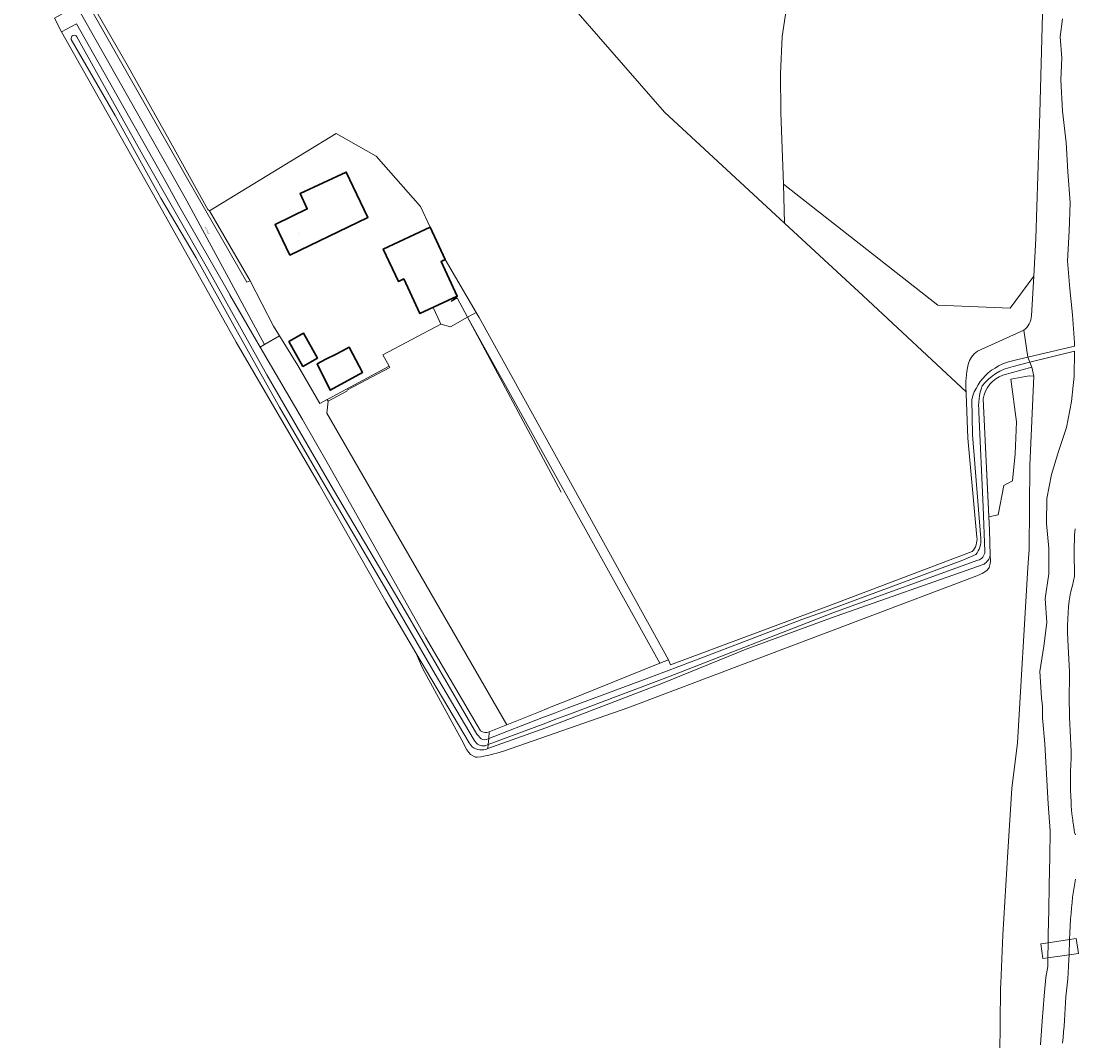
# Model space of a CAD drawing. Header units: metres. Extents: x 201541 to 204988, y 387833 to 394342.
# Tile 102 of 214: x 203490 to 203722, y 390311 to 390535. Entities that reach past the tile are written whole.
import ezdxf
from ezdxf.enums import TextEntityAlignment as Align

# ---------------------------------------------------------------- set-up
doc = ezdxf.new("R2010")
doc.units = ezdxf.units.M
doc.layers.get('Defpoints').update_dxf_attribs({"lineweight": 25})
for name, color, linetype, lineweight in [('B-WE-GR-BOUWLAND-GV', 80, 'Continuous', 13), ('B-WE-GR-GRAS-GV', 60, 'Continuous', 13), ('B-WE-GR-HOUTWAL-GV', 40, 'Continuous', 13), ('B-WE-IE-TERREINAFSCHEIDING_KUNSTMATIG_HEKWERK-G', 20, 'IE-TERREINAFSCHEIDING-KUNSTMATIG', 18), ('B-WE-KW-KUNSTWERK_DEK-GV', 170, 'Continuous', 18), ('B-WE-OG-BEBOUWING-GV', 7, 'Continuous', 35), ('B-WE-OG-BEBOUWING-T18', 10, 'Continuous', 18), ('B-WE-OG-TERREIN_ERF-GV', 7, 'Continuous', 18), ('B-WE-OG-WATER-GV', 130, 'Continuous', 18), ('B-WE-OG-WATER_SLOOT-GV', 120, 'Continuous', 18), ('B-WE-OG-WEG-GV', 7, 'Continuous', 18), ('B-WE-VH-VERHARDING_PUIN-GV', 252, 'Continuous', 18)]:
    doc.layers.add(name, color=color, linetype=linetype, lineweight=lineweight)
doc.styles.add('NLCS-ISO-M200-T18', font='NLCS-ISO.ttf', dxfattribs={"height": 0.36})
doc.linetypes.add('IE-TERREINAFSCHEIDING-KUNSTMATIG', pattern='A,4,[82,NLCS.SHX,S=0.75,R=90,X=0,Y=0],4,-2', length=10)

msp = doc.modelspace()

# ---------------------------------------------------------------- linework, layer by layer
at = {"layer": 'B-WE-GR-BOUWLAND-GV'}
for points in [[(203699.977, 390422.003), (203697.959, 390443.704), (203697.646, 390453.458), (203697.603, 390453.894), (203674.975, 390475.005), (203657.669, 390490.98), (203631.312, 390515.308), (203611.347, 390538.242), (203583.264, 390569.949), (203581.337, 390571.984), (203579.865, 390570.589), (203520.442, 390636.324)], [(203484.715, 390575.502), (203495.926, 390555.887), (203513.28, 390525.736), (203522.533, 390509.282), (203531.016, 390493.944), (203531.393, 390493.648), (203559.225, 390510.623), (203567.975, 390505.686), (203577.71, 390494.636), (203579.841, 390490.07), (203583.167, 390482.944), (203589.98, 390471.331), (203590.628, 390470.24), (203611.433, 390432.657), (203632.251, 390395.053), (203632.624, 390393.948), (203667.435, 390406.922), (203698.941, 390418.816)], [(203704.801, 390286.811), (203705.175, 390322.626), (203705.17, 390323.154), (203705.193, 390323.678), (203705.244, 390324.049), (203705.681, 390334.604), (203706.792, 390352.872), (203707.662, 390366.8), (203708.874, 390376.819), (203711.185, 390415.356), (203711.467, 390419.253), (203711.579, 390437.714), (203712.451, 390457.378), (203711.418, 390457.424), (203707.41, 390456.652), (203708.642, 390447.335), (203708.357, 390440.27), (203707.797, 390434.368), (203705.859, 390433.334), (203704.609, 390426.915), (203702.597, 390426.444), (203702.733, 390423.553), (203702.866, 390418.048), (203702.901, 390417.614), (203702.925, 390417.18), (203702.93, 390416.746), (203702.894, 390416.224), (203702.836, 390415.878), (203702.644, 390415.325), (203702.498, 390415.085), (203702.212, 390414.755), (203701.744, 390414.375), (203701.509, 390414.224), (203701.128, 390414.014), (203700.735, 390413.83), (203700.333, 390413.664), (203699.928, 390413.506), (203623.312, 390384.48), (203595.93, 390374.992), (203595.231, 390374.783), (203594.531, 390374.578), (203593.827, 390374.381), (203593.118, 390374.195), (203592.403, 390374.024), (203591.679, 390373.872), (203590.966, 390373.745), (203590.207, 390373.67), (203589.83, 390373.704), (203588.735, 390374.272), (203588.324, 390374.69), (203587.902, 390375.288), (203587.551, 390375.942), (203587.236, 390376.624), (203578.21, 390393.057), (203576.733, 390396.589), (203570.13, 390407.77), (203555.432, 390433.559), (203537.221, 390464.833), (203520.407, 390494.837), (203498.86, 390532.958), (203497.299, 390535.954)]]:
    msp.add_lwpolyline(points, dxfattribs=at)
msp.add_lwpolyline([(203698.941, 390418.816, 0.2078853), (203699.977, 390422.003)], format="xyb", dxfattribs=at)
at = {"layer": 'B-WE-GR-GRAS-GV'}
for points in [[(203657.444, 390499.503), (203691.364, 390472.929), (203707.271, 390472.293), (203712.472, 390479.327), (203712.953, 390487.603), (203713.791, 390515.124), (203714.727, 390550.507), (203715.239, 390576.75), (203715.76, 390580.426), (203712.236, 390579.934), (203708.086, 390579.123), (203701.809, 390577.347), (203695.849, 390575.02), (203690.272, 390572.521), (203684.589, 390569.625), (203677.677, 390565.522), (203672.308, 390560.567), (203667.102, 390555.71), (203663.258, 390550.413), (203660.265, 390545.569), (203658.321, 390539.19), (203657.18, 390531.958), (203656.817, 390523.768), (203656.883, 390515.256)], [(203596.698, 390380.765), (203603.993, 390383.697), (203606.838, 390384.84), (203609.682, 390385.983), (203630.338, 390394.284), (203588.077, 390470.275), (203584.325, 390468.192), (203582.178, 390468.776), (203569.452, 390462.001), (203570.81, 390459.544), (203570.968, 390459.257), (203561.662, 390454.314), (203561.555, 390454.068), (203557.467, 390451.845), (203557.159, 390449.23)]]:
    msp.add_lwpolyline(points, close=True, dxfattribs=at)
for points in [[(203702.597, 390426.444), (203704.609, 390426.915), (203705.859, 390433.334), (203707.797, 390434.368), (203708.357, 390440.27), (203708.642, 390447.335), (203707.41, 390456.652), (203711.418, 390457.424), (203712.451, 390457.378), (203712.047, 390459.297), (203705.704, 390457.538)], [(203701.383, 390452.347), (203702.597, 390426.444)], [(203589.098, 390375.911), (203588.409, 390376.819), (203576.733, 390396.589), (203578.21, 390393.057), (203587.236, 390376.624), (203587.551, 390375.942), (203587.902, 390375.288), (203588.324, 390374.69), (203588.735, 390374.272), (203589.83, 390373.704), (203590.207, 390373.67), (203590.966, 390373.745), (203591.679, 390373.872), (203592.403, 390374.024), (203593.118, 390374.195), (203593.827, 390374.381), (203594.531, 390374.578), (203595.231, 390374.783), (203595.93, 390374.992), (203623.312, 390384.48), (203699.928, 390413.506), (203700.333, 390413.664), (203700.735, 390413.83), (203701.128, 390414.014), (203701.509, 390414.224), (203701.744, 390414.375), (203702.212, 390414.755), (203702.498, 390415.085), (203702.644, 390415.325), (203702.836, 390415.878), (203702.894, 390416.224), (203702.93, 390416.746), (203702.925, 390417.18), (203702.901, 390417.614), (203702.866, 390418.048)], [(203701.549, 390416.087), (203667.834, 390404.209)], [(203667.834, 390404.209), (203649.276, 390397.359), (203630.719, 390389.836), (203608.188, 390381.216), (203605.266, 390380.127), (203592.533, 390375.544)]]:
    msp.add_lwpolyline(points, dxfattribs=at)
for points in [[(203705.704, 390457.538, 0.2866874), (203701.383, 390452.347)], [(203702.866, 390418.048, -0.218031), (203701.549, 390416.087)], [(203592.533, 390375.544, -0.2618703), (203589.098, 390375.911)]]:
    msp.add_lwpolyline(points, format="xyb", dxfattribs=at)
at = {"layer": 'B-WE-GR-HOUTWAL-GV'}
for points in [[(203611.347, 390538.242), (203631.312, 390515.308), (203657.669, 390490.98), (203657.444, 390499.503), (203656.883, 390515.256), (203656.817, 390523.768), (203657.18, 390531.958), (203658.321, 390539.19)], [(203711.965, 390470.604), (203712.472, 390479.327), (203707.271, 390472.293), (203691.364, 390472.929), (203657.444, 390499.503), (203657.669, 390490.98), (203674.975, 390475.005), (203697.603, 390453.894)], [(203592.802, 390379.257), (203596.473, 390380.674), (203596.698, 390380.765), (203557.159, 390449.23), (203557.467, 390451.845), (203557.229, 390452.236), (203555.586, 390451.352), (203550.761, 390459.692), (203546.77, 390466.178), (203543.482, 390464.267), (203542.533, 390463.716), (203551.769, 390447.82)], [(203700.078, 390462.867), (203710.267, 390467.419)], [(203551.769, 390447.82), (203557.531, 390437.903), (203578.846, 390400.031), (203590.935, 390379.425)]]:
    msp.add_lwpolyline(points, dxfattribs=at)
msp.add_lwpolyline([(203588.077, 390470.275), (203630.338, 390394.284), (203632.251, 390395.053), (203611.433, 390432.657), (203590.628, 390470.24), (203589.98, 390471.331)], close=True, dxfattribs=at)
for points in [[(203710.267, 390467.419, 0.2118352), (203711.965, 390470.604)], [(203698.057, 390459.879, -0.1747628), (203700.078, 390462.867)], [(203697.603, 390453.894, -0.0814866), (203698.057, 390459.879)], [(203590.935, 390379.425, 0.2569925), (203592.802, 390379.257)]]:
    msp.add_lwpolyline(points, format="xyb", dxfattribs=at)
at = {"layer": 'B-WE-IE-TERREINAFSCHEIDING_KUNSTMATIG_HEKWERK-G'}
for points in [[(203584.432, 390473.731), (203585.801, 390474.904)], [(203608.636, 390431.868), (203585.786, 390474.554), (203584.432, 390473.731)], [(203580.694, 390472.099), (203580.538, 390472.448)], [(203580.694, 390472.099), (203582.178, 390468.776)], [(203582.178, 390468.776), (203569.452, 390462.001)], [(203611.433, 390432.657), (203590.628, 390470.24)], [(203569.452, 390462.001), (203570.81, 390459.544)], [(203570.81, 390459.544), (203555.586, 390451.352)], [(203701.383, 390452.347), (203702.733, 390423.553)], [(203630.338, 390394.284), (203632.251, 390395.053)]]:
    msp.add_lwpolyline(points, dxfattribs=at)
at = {"layer": 'B-WE-KW-KUNSTWERK_DEK-GV'}
msp.add_lwpolyline([(203720.336, 390333.604), (203715.608, 390332.896), (203714, 390332.655), (203714.484, 390329.424), (203715.577, 390329.588), (203720.214, 390330.283), (203722.292, 390330.594), (203721.808, 390333.825)], close=True, dxfattribs=at)
at = {"layer": 'B-WE-OG-BEBOUWING-GV'}
for points in [[(203549.026, 390483.919), (203566.193, 390492.22), (203562.955, 390498.913), (203561.415, 390502.182), (203551.266, 390497.437), (203552.844, 390494.062), (203545.775, 390490.644)], [(203579.841, 390490.07), (203569.549, 390485.267), (203572.875, 390478.14), (203574.043, 390478.686), (203577.595, 390471.075), (203585.801, 390474.904), (203582.249, 390482.515), (203583.167, 390482.944)], [(203551.909, 390459.488), (203555.122, 390461.308), (203552.026, 390466.774), (203548.813, 390464.955)], [(203559.033, 390462.125), (203556.946, 390461.058), (203555.043, 390460.026), (203557.891, 390454.269), (203564.951, 390458.124), (203562.03, 390463.729), (203560.587, 390462.919)]]:
    msp.add_lwpolyline(points, close=True, dxfattribs=at)
at = {"layer": 'B-WE-OG-TERREIN_ERF-GV'}
for points in [[(203567.975, 390505.686), (203559.225, 390510.623), (203531.393, 390493.648), (203540.275, 390478.307), (203545.431, 390468.354), (203546.77, 390466.178), (203550.761, 390459.692), (203555.586, 390451.352), (203557.229, 390452.236), (203557.467, 390451.845), (203561.555, 390454.068), (203561.662, 390454.314), (203570.968, 390459.257), (203570.81, 390459.544), (203569.452, 390462.001), (203582.178, 390468.776), (203584.325, 390468.192), (203588.077, 390470.275), (203589.98, 390471.331), (203583.167, 390482.944), (203582.249, 390482.515), (203585.801, 390474.904), (203577.595, 390471.075), (203574.043, 390478.686), (203572.875, 390478.14), (203569.549, 390485.267), (203579.841, 390490.07), (203577.71, 390494.636)], [(203545.775, 390490.644), (203552.844, 390494.062), (203551.266, 390497.437), (203561.415, 390502.182), (203562.955, 390498.913), (203566.193, 390492.22), (203549.026, 390483.919)], [(203548.813, 390464.955), (203552.026, 390466.774), (203555.122, 390461.308), (203551.909, 390459.488)], [(203555.043, 390460.026), (203556.946, 390461.058), (203559.033, 390462.125), (203560.587, 390462.919), (203562.03, 390463.729), (203564.951, 390458.124), (203557.891, 390454.269)]]:
    msp.add_lwpolyline(points, close=True, dxfattribs=at)
at = {"layer": 'B-WE-OG-WATER-GV'}
for points in [[(203718.77, 390535.834), (203718.276, 390531.868), (203718.659, 390527.173), (203718.441, 390522.39), (203718.791, 390515.514), (203719.552, 390508.695), (203719.97, 390502.243), (203720.491, 390495.504), (203720.263, 390489.213), (203719.858, 390482.655), (203720.356, 390476.556), (203720.967, 390470.782), (203721.433, 390464.637), (203721.426, 390463.948), (203711.171, 390461.513), (203711.624, 390460.39), (203721.415, 390462.813), (203721.362, 390457.307), (203721.137, 390455.272), (203720.754, 390451.814), (203719.649, 390446.103), (203717.894, 390440.768), (203716.336, 390435.718), (203715.305, 390430.509), (203715.272, 390425.007), (203715.761, 390419.488), (203715.753, 390413.914), (203714.944, 390408.534), (203715.343, 390403.27), (203714.652, 390398.072), (203713.822, 390392.496), (203714.165, 390386.711), (203714.356, 390384.869), (203714.393, 390382.29), (203714.881, 390376.602), (203715.297, 390369.968), (203715.662, 390363.405), (203716.077, 390357.509), (203716.016, 390351.784), (203715.828, 390345.585), (203715.794, 390339.991), (203715.646, 390334.815), (203715.608, 390332.896), (203715.577, 390329.588), (203715.563, 390327.708), (203715.118, 390325.315), (203714.761, 390321.276), (203714.309, 390315.718), (203713.964, 390310.504)], [(203500.995, 390531.287), (203510.652, 390514.605), (203520.665, 390496.428), (203528.431, 390483.309), (203537.53, 390467.007), (203546.729, 390450.552), (203556.995, 390432.908), (203569.319, 390411.974), (203581.491, 390391.013), (203589.54, 390377.412)], [(203591.046, 390377.678), (203590.132, 390378.716), (203574.327, 390405.777), (203558.649, 390432.382), (203543.987, 390457.62), (203530.95, 390480.961), (203516.745, 390505.896), (203506.884, 390523.415), (203502.26, 390531.891)], [(203707.913, 390459.471), (203711.624, 390460.39), (203711.171, 390461.513), (203708.974, 390460.991)], [(203698.826, 390452.207), (203699.032, 390444.477), (203700.842, 390421.687)], [(203701.728, 390418.808), (203701.345, 390428.637), (203700.408, 390449.433)], [(203721.613, 390356.653), (203721.435, 390357.153), (203721.341, 390357.687), (203721.28, 390358.235), (203721.202, 390358.776), (203721.141, 390359.165), (203721.079, 390359.553), (203721.019, 390359.942), (203720.963, 390360.331), (203720.861, 390361.204), (203720.78, 390362.079), (203720.714, 390362.955), (203720.658, 390363.832), (203720.597, 390365.136), (203720.564, 390366.442), (203720.55, 390367.748), (203720.546, 390369.055), (203720.568, 390370.526), (203720.616, 390371.998), (203720.66, 390373.47), (203720.667, 390374.942), (203720.617, 390376.445), (203720.53, 390377.948), (203720.436, 390379.451), (203720.364, 390380.955), (203720.32, 390382.481), (203720.288, 390384.007), (203720.268, 390385.533), (203720.257, 390387.059), (203720.264, 390388.391), (203720.284, 390389.722), (203720.298, 390391.054), (203720.29, 390392.385), (203720.241, 390393.784), (203720.166, 390395.183), (203720.086, 390396.582), (203720.023, 390397.981), (203719.965, 390399.505), (203719.911, 390401.031), (203719.886, 390402.556), (203719.917, 390404.078), (203719.988, 390405.39), (203720.092, 390406.703), (203720.237, 390408.011), (203720.431, 390409.31), (203720.663, 390410.349), (203720.948, 390411.381), (203721.217, 390412.413), (203721.396, 390413.455), (203721.447, 390414.505), (203721.414, 390415.564), (203721.355, 390416.625), (203721.324, 390417.686), (203721.331, 390418.888), (203721.349, 390420.092), (203721.384, 390421.294), (203721.438, 390422.496), (203721.523, 390423.811)], [(203699.704, 390418.178), (203696.872, 390416.934), (203667.53, 390406.019), (203661.529, 390403.881), (203639.917, 390395.639), (203629.045, 390391.567), (203609.974, 390384.428), (203607.361, 390383.436), (203604.352, 390382.294), (203592.712, 390377.766), (203592.604, 390376.427), (203604.683, 390380.946), (203607.844, 390382.138), (203610.658, 390383.199), (203632.222, 390391.335), (203668.34, 390405.395)], [(203668.34, 390405.395), (203700.196, 390416.927)], [(203591.949, 390376.182), (203592.604, 390376.427), (203592.712, 390377.766), (203592.62, 390377.73)], [(203718.77, 390310.847), (203718.907, 390312.094), (203719.025, 390313.343), (203719.13, 390314.594), (203719.225, 390315.845), (203719.306, 390317.151), (203719.368, 390318.458), (203719.433, 390319.766), (203719.518, 390321.071), (203719.64, 390322.378), (203719.786, 390323.684), (203719.929, 390324.989), (203720.046, 390326.297), (203720.129, 390327.747), (203720.182, 390329.199), (203720.214, 390330.283), (203720.336, 390333.604), (203720.393, 390335.131), (203720.462, 390336.643), (203720.555, 390338.154), (203720.645, 390339.353), (203720.747, 390340.551), (203720.864, 390341.748), (203721.002, 390342.942), (203721.189, 390344.254), (203721.407, 390345.562), (203721.633, 390346.869)]]:
    msp.add_lwpolyline(points, dxfattribs=at)
for points in [[(203502.26, 390531.891, 0.8574147), (203500.995, 390531.287)], [(203701.095, 390455.206, -0.1683956), (203707.913, 390459.471)], [(203708.974, 390460.991, 0.1329939), (203702.481, 390458.09)], [(203702.481, 390458.09, 0.1483481), (203698.826, 390452.207)], [(203700.408, 390449.433, -0.1047779), (203701.095, 390455.206)], [(203700.842, 390421.687, -0.2051447), (203699.704, 390418.178)], [(203700.196, 390416.927, 0.3231824), (203701.728, 390418.808)], [(203589.54, 390377.412, 0.3549878), (203591.949, 390376.182)], [(203592.62, 390377.73, -0.2413702), (203591.046, 390377.678)]]:
    msp.add_lwpolyline(points, format="xyb", dxfattribs=at)
at = {"layer": 'B-WE-OG-WATER_SLOOT-GV'}
for points in [[(203690.747, 390664.283), (203699.21, 390642.228), (203700.834, 390642.627), (203710.775, 390621.662), (203713.077, 390614.891), (203709.759, 390608.222), (203711.295, 390599.426), (203715.495, 390595.992), (203718.693, 390592.409), (203721.882, 390591.457), (203721.465, 390591.31), (203721.963, 390588.503), (203719.539, 390586.392), (203715.909, 390581.48), (203715.76, 390580.426), (203715.239, 390576.75), (203714.727, 390550.507), (203713.791, 390515.124), (203712.953, 390487.603), (203712.472, 390479.327), (203711.965, 390470.604)], [(203710.267, 390467.419), (203711.171, 390461.513), (203721.426, 390463.948), (203721.433, 390464.637), (203720.967, 390470.782), (203720.356, 390476.556), (203719.858, 390482.655), (203720.263, 390489.213), (203720.491, 390495.504), (203719.97, 390502.243), (203719.552, 390508.695), (203718.791, 390515.514), (203718.441, 390522.39), (203718.659, 390527.173), (203718.276, 390531.868), (203718.77, 390535.834)], [(203535.851, 390475.217), (203535.807, 390475.294), (203524.649, 390494.861), (203521.748, 390500), (203502.162, 390534.694), (203498.86, 390532.958), (203520.407, 390494.837), (203537.221, 390464.833), (203555.432, 390433.559), (203570.13, 390407.77), (203576.733, 390396.589), (203588.409, 390376.819), (203589.098, 390375.911)], [(203589.54, 390377.412), (203581.491, 390391.013), (203569.319, 390411.974), (203556.995, 390432.908), (203546.729, 390450.552), (203537.53, 390467.007), (203528.431, 390483.309), (203520.665, 390496.428), (203510.652, 390514.605), (203500.995, 390531.287)], [(203502.26, 390531.891), (203506.884, 390523.415), (203516.745, 390505.896), (203530.95, 390480.961), (203543.987, 390457.62), (203558.649, 390432.382), (203574.327, 390405.777), (203590.132, 390378.716), (203591.046, 390377.678)], [(203590.935, 390379.425), (203578.846, 390400.031), (203557.531, 390437.903), (203551.769, 390447.82), (203542.533, 390463.716), (203535.851, 390475.217)], [(203711.171, 390461.513), (203710.267, 390467.419), (203700.078, 390462.867)], [(203713.964, 390310.504), (203714.309, 390315.718), (203714.761, 390321.276), (203715.118, 390325.315), (203715.563, 390327.708), (203715.577, 390329.588), (203715.608, 390332.896), (203715.646, 390334.815), (203715.794, 390339.991), (203715.828, 390345.585), (203716.016, 390351.784), (203716.077, 390357.509), (203715.662, 390363.405), (203715.297, 390369.968), (203714.881, 390376.602), (203714.393, 390382.29), (203714.356, 390384.869), (203714.165, 390386.711), (203713.822, 390392.496), (203714.652, 390398.072), (203715.343, 390403.27), (203714.944, 390408.534), (203715.753, 390413.914), (203715.761, 390419.488), (203715.272, 390425.007), (203715.305, 390430.509), (203716.336, 390435.718), (203717.894, 390440.768), (203719.649, 390446.103), (203720.754, 390451.814), (203721.137, 390455.272), (203721.362, 390457.307), (203721.415, 390462.813), (203711.624, 390460.39), (203712.047, 390459.297), (203712.451, 390457.378), (203711.579, 390437.714), (203711.467, 390419.253), (203711.185, 390415.356), (203708.874, 390376.819), (203707.662, 390366.8), (203706.792, 390352.872), (203705.681, 390334.604), (203705.244, 390324.049), (203705.193, 390323.678), (203705.17, 390323.154), (203705.175, 390322.626), (203704.801, 390286.811)], [(203708.974, 390460.991), (203711.171, 390461.513)], [(203705.704, 390457.538), (203712.047, 390459.297), (203711.624, 390460.39), (203707.913, 390459.471)], [(203697.603, 390453.894), (203697.646, 390453.458), (203697.959, 390443.704), (203699.977, 390422.003)], [(203700.842, 390421.687), (203699.032, 390444.477), (203698.826, 390452.207)], [(203702.866, 390418.048), (203702.733, 390423.553), (203702.597, 390426.444), (203701.383, 390452.347)], [(203700.408, 390449.433), (203701.345, 390428.637), (203701.728, 390418.808)], [(203721.523, 390423.811), (203721.438, 390422.496), (203721.384, 390421.294), (203721.349, 390420.092), (203721.331, 390418.888), (203721.324, 390417.686), (203721.355, 390416.625), (203721.414, 390415.564), (203721.447, 390414.505), (203721.396, 390413.455), (203721.217, 390412.413), (203720.948, 390411.381), (203720.663, 390410.349), (203720.431, 390409.31), (203720.237, 390408.011), (203720.092, 390406.703), (203719.988, 390405.39), (203719.917, 390404.078), (203719.886, 390402.556), (203719.911, 390401.031), (203719.965, 390399.505), (203720.023, 390397.981), (203720.086, 390396.582), (203720.166, 390395.183), (203720.241, 390393.784), (203720.29, 390392.385), (203720.298, 390391.054), (203720.284, 390389.722), (203720.264, 390388.391), (203720.257, 390387.059), (203720.268, 390385.533), (203720.288, 390384.007), (203720.32, 390382.481), (203720.364, 390380.955), (203720.436, 390379.451), (203720.53, 390377.948), (203720.617, 390376.445), (203720.667, 390374.942), (203720.66, 390373.47), (203720.616, 390371.998), (203720.568, 390370.526), (203720.546, 390369.055), (203720.55, 390367.748), (203720.564, 390366.442), (203720.597, 390365.136), (203720.658, 390363.832), (203720.714, 390362.955), (203720.78, 390362.079), (203720.861, 390361.204), (203720.963, 390360.331), (203721.019, 390359.942), (203721.079, 390359.553), (203721.141, 390359.165), (203721.202, 390358.776), (203721.28, 390358.235), (203721.341, 390357.687), (203721.435, 390357.153), (203721.613, 390356.653)], [(203698.941, 390418.816), (203667.435, 390406.922), (203632.624, 390393.948), (203632.251, 390395.053), (203630.338, 390394.284), (203609.682, 390385.983), (203606.838, 390384.84), (203603.993, 390383.697), (203596.698, 390380.765), (203596.473, 390380.674), (203592.802, 390379.257), (203592.712, 390377.766), (203604.352, 390382.294), (203607.361, 390383.436), (203609.974, 390384.428), (203629.045, 390391.567), (203639.917, 390395.639), (203661.529, 390403.881), (203667.53, 390406.019), (203696.872, 390416.934), (203699.704, 390418.178)], [(203700.196, 390416.927), (203668.34, 390405.395), (203632.222, 390391.335), (203610.658, 390383.199), (203607.844, 390382.138), (203604.683, 390380.946), (203592.604, 390376.427), (203592.533, 390375.544), (203605.266, 390380.127), (203608.188, 390381.216), (203630.719, 390389.836), (203649.276, 390397.359), (203667.834, 390404.209), (203701.549, 390416.087)], [(203592.62, 390377.73), (203592.712, 390377.766), (203592.802, 390379.257)], [(203592.533, 390375.544), (203592.604, 390376.427), (203591.949, 390376.182)], [(203721.633, 390346.869), (203721.407, 390345.562), (203721.189, 390344.254), (203721.002, 390342.942), (203720.864, 390341.748), (203720.747, 390340.551), (203720.645, 390339.353), (203720.555, 390338.154), (203720.462, 390336.643), (203720.393, 390335.131), (203720.336, 390333.604), (203720.214, 390330.283), (203720.182, 390329.199), (203720.129, 390327.747), (203720.046, 390326.297), (203719.929, 390324.989), (203719.786, 390323.684), (203719.64, 390322.378), (203719.518, 390321.071), (203719.433, 390319.766), (203719.368, 390318.458), (203719.306, 390317.151), (203719.225, 390315.845), (203719.13, 390314.594), (203719.025, 390313.343), (203718.907, 390312.094), (203718.77, 390310.847)]]:
    msp.add_lwpolyline(points, dxfattribs=at)
for points in [[(203500.995, 390531.287, -0.8574147), (203502.26, 390531.891)], [(203711.965, 390470.604, -0.2118352), (203710.267, 390467.419)], [(203700.078, 390462.867, 0.1747628), (203698.057, 390459.879)], [(203698.057, 390459.879, 0.0814866), (203697.603, 390453.894)], [(203707.913, 390459.471, 0.1683956), (203701.095, 390455.206)], [(203702.481, 390458.09, -0.1329939), (203708.974, 390460.991)], [(203698.826, 390452.207, -0.1483481), (203702.481, 390458.09)], [(203701.383, 390452.347, -0.2866874), (203705.704, 390457.538)], [(203701.095, 390455.206, 0.1047779), (203700.408, 390449.433)], [(203699.977, 390422.003, -0.2078853), (203698.941, 390418.816)], [(203699.704, 390418.178, 0.2051447), (203700.842, 390421.687)], [(203701.728, 390418.808, -0.3231824), (203700.196, 390416.927)], [(203701.549, 390416.087, 0.218031), (203702.866, 390418.048)], [(203592.802, 390379.257, -0.2569925), (203590.935, 390379.425)], [(203589.098, 390375.911, 0.2618703), (203592.533, 390375.544)], [(203591.949, 390376.182, -0.3549878), (203589.54, 390377.412)], [(203591.046, 390377.678, 0.2413702), (203592.62, 390377.73)]]:
    msp.add_lwpolyline(points, format="xyb", dxfattribs=at)
at = {"layer": 'B-WE-OG-WEG-GV'}
for points in [[(203535.807, 390475.294), (203535.851, 390475.217), (203542.533, 390463.716), (203543.482, 390464.267), (203526.393, 390495.84), (203524.045, 390500), (203500.184, 390542.274), (203463.809, 390605.402), (203446.645, 390635.66), (203435.578, 390654.37), (203413.587, 390692.382), (203403.73, 390709.889), (203394.28, 390726.849), (203386.39, 390741.824), (203380.491, 390754.917), (203374.418, 390769.523), (203372.756, 390760.273)], [(203372.314, 390758.17), (203373.557, 390743.743), (203379.224, 390745.526), (203384.938, 390735.849), (203395.8, 390717.496), (203396.929, 390715.654), (203436.726, 390646.421), (203437.698, 390646.455), (203438.526, 390646.143), (203439.355, 390645.146), (203440.92, 390642.969), (203462.311, 390604.597), (203498.429, 390541.306), (203500.438, 390537.748), (203497.299, 390535.954), (203498.86, 390532.958), (203502.162, 390534.694), (203521.748, 390500), (203524.649, 390494.861), (203535.807, 390475.294)], [(203465.799, 390606.646), (203502.161, 390543.58), (203526.912, 390500), (203528.561, 390497.097), (203539.606, 390478.02), (203540.275, 390478.307), (203531.393, 390493.648), (203531.016, 390493.944), (203522.533, 390509.282), (203513.28, 390525.736), (203495.926, 390555.887), (203484.715, 390575.502)]]:
    msp.add_lwpolyline(points, dxfattribs=at)
at = {"layer": 'B-WE-VH-VERHARDING_PUIN-GV'}
for points in [[(203539.606, 390478.02), (203528.561, 390497.097), (203526.912, 390500), (203502.161, 390543.58), (203465.799, 390606.646), (203444.148, 390645.128), (203427.11, 390674.971), (203396.809, 390728.408), (203388.357, 390743.999), (203385.509, 390750.643), (203378.85, 390765.959), (203374.749, 390777.071), (203370.247, 390790.438)], [(203369.687, 390781.07), (203374.418, 390769.523), (203380.491, 390754.917), (203386.39, 390741.824), (203394.28, 390726.849), (203403.73, 390709.889), (203413.587, 390692.382), (203435.578, 390654.37), (203446.645, 390635.66), (203463.809, 390605.402), (203500.184, 390542.274), (203524.045, 390500), (203526.393, 390495.84), (203543.482, 390464.267), (203546.77, 390466.178), (203545.431, 390468.354), (203540.275, 390478.307), (203539.606, 390478.02)]]:
    msp.add_lwpolyline(points, dxfattribs=at)

# ---------------------------------------------------------------- texts
at = {"layer": 'B-WE-OG-BEBOUWING-T18', "style": 'NLCS-ISO-M200-T18'}
msp.add_text('3', height=0.36, rotation=25.8, dxfattribs=at).set_placement((203551.155, 390488.705), align=Align.MIDDLE)
at = {"layer": 'Defpoints', "color": 250, "style": 'NLCS-ISO-M200-T18'}
msp.add_text('Elshout', height=0.36, rotation=299.5, dxfattribs=at).set_placement((203530.888, 390489.304), align=Align.MIDDLE)

doc.saveas('drawing.dxf')
